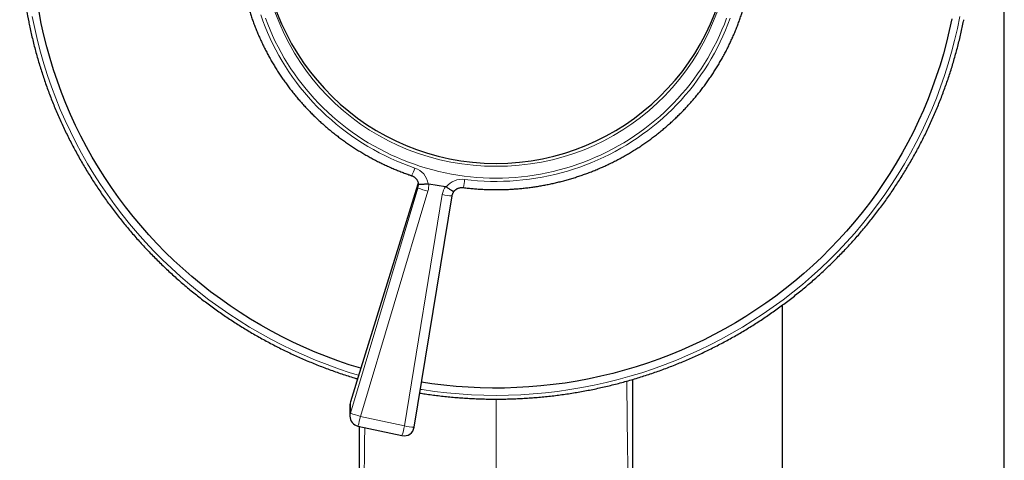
# Model space of a CAD drawing. Header units: millimetres. Extents: x 8 to 1018, y 12 to 2184.
# Tile 50 of 54: x 505 to 602, y 2054 to 2097. Entities that reach past the tile are written whole.
import ezdxf

# ---------------------------------------------------------------- set-up
doc = ezdxf.new("R2010")
doc.units = ezdxf.units.MM

msp = doc.modelspace()

# ---------------------------------------------------------------- linework, layer by layer
at = {"color": 7, "linetype": 'Continuous', "lineweight": 30}
for p, q in [((601.988, 1936.873), (601.988, 2120.497)), ((544.143, 2080.879), (538.506, 2062.713)), ((545.162, 2080.922), (545.209, 2080.92)), ((545.209, 2080.92), (546.865, 2080.65)), ((543.768, 2056.894), (547.509, 2079.711)), ((580.088, 2068.936), (580.088, 1940.898)), ((538.506, 2062.713), (537.48, 2059.409)), ((537.437, 2059.123), (537.437, 2057.996)), ((538.225, 2057.019), (542.569, 2056.078))]:
    msp.add_line(p, q, dxfattribs=at)
at = {"color": 8, "linetype": 'Continuous', "lineweight": 0}
for p, q in [((544.143, 2080.489), (544.143, 2080.879)), ((537.48, 2058.282), (544.143, 2080.489)), ((545.128, 2080.178), (538.465, 2057.971)), ((542.808, 2057.03), (546.55, 2079.847)), ((537.48, 2058.282), (537.48, 2059.409)), ((551.848, 2059.675), (551.848, 1960.309)), ((538.465, 2057.971), (542.808, 2057.03))]:
    msp.add_line(p, q, dxfattribs=at)
at = {"color": 8, "linetype": 'Continuous', "lineweight": 0, "flags": 128}
for points in [[(506.101, 2097.393), (506.339, 2096.22), (506.608, 2095.054), (506.908, 2093.895), (507.238, 2092.744), (507.599, 2091.603), (507.991, 2090.47), (508.413, 2089.349), (508.864, 2088.238), (509.345, 2087.14), (509.855, 2086.054), (510.393, 2084.981), (510.96, 2083.923), (511.556, 2082.88), (512.178, 2081.853), (512.828, 2080.841), (513.505, 2079.847), (514.208, 2078.871), (514.937, 2077.913), (515.691, 2076.974), (516.47, 2076.055), (517.273, 2075.156), (518.1, 2074.278), (518.949, 2073.421), (519.822, 2072.587), (520.716, 2071.775), (521.632, 2070.987), (522.569, 2070.222), (523.525, 2069.482), (524.501, 2068.767), (525.496, 2068.077), (526.508, 2067.413), (527.539, 2066.775), (528.585, 2066.163), (529.648, 2065.579), (530.726, 2065.022), (531.818, 2064.493), (532.925, 2063.993), (534.044, 2063.521), (535.175, 2063.078), (536.318, 2062.664), (537.471, 2062.28), (538.293, 2062.026)], [(528.636, 2097.588), (528.846, 2096.993), (529.071, 2096.405), (529.312, 2095.822), (529.569, 2095.246), (529.841, 2094.677), (530.128, 2094.114), (530.43, 2093.56), (530.747, 2093.013), (531.078, 2092.475), (531.423, 2091.945), (531.782, 2091.425), (532.156, 2090.913), (532.542, 2090.412), (532.942, 2089.921), (533.355, 2089.44), (533.78, 2088.97), (534.218, 2088.511), (534.668, 2088.063), (535.13, 2087.628), (535.604, 2087.204), (536.088, 2086.792), (536.583, 2086.393), (537.089, 2086.007), (537.605, 2085.635), (538.13, 2085.275), (538.665, 2084.929), (539.209, 2084.597), (539.762, 2084.279), (540.323, 2083.976), (540.892, 2083.687), (541.469, 2083.412), (542.052, 2083.153), (542.643, 2082.909), (543.239, 2082.68), (543.842, 2082.466)], [(551.848, 2081.472), (551.217, 2081.48), (550.586, 2081.505), (549.956, 2081.545), (549.327, 2081.602), (548.7, 2081.675), (548.075, 2081.764), (547.452, 2081.869), (546.833, 2081.99), (546.217, 2082.127), (545.605, 2082.279), (544.997, 2082.448), (544.394, 2082.631), (543.796, 2082.831), (543.204, 2083.045), (542.617, 2083.275), (542.037, 2083.52), (541.463, 2083.779), (540.897, 2084.053), (540.338, 2084.342), (539.787, 2084.645), (539.244, 2084.962), (538.71, 2085.293), (538.185, 2085.637), (537.669, 2085.995), (537.163, 2086.366), (536.668, 2086.749), (536.182, 2087.146), (535.707, 2087.555), (535.243, 2087.975), (534.791, 2088.408), (534.35, 2088.852), (533.922, 2089.307), (533.505, 2089.773), (533.102, 2090.25), (532.711, 2090.737), (532.333, 2091.233), (531.968, 2091.74), (531.617, 2092.255), (531.28, 2092.779), (530.958, 2093.312), (530.649, 2093.853), (530.355, 2094.402), (530.076, 2094.958), (529.811, 2095.521), (529.562, 2096.09), (529.328, 2096.666), (529.109, 2097.248)], [(544.381, 2060.636), (544.57, 2060.607), (545.776, 2060.435), (546.985, 2060.295), (548.198, 2060.185), (549.414, 2060.107), (550.631, 2060.06), (551.848, 2060.044), (553.066, 2060.06), (554.283, 2060.107), (555.499, 2060.185), (556.712, 2060.295), (557.921, 2060.435), (559.127, 2060.607), (560.327, 2060.809), (561.522, 2061.042), (562.71, 2061.306), (563.89, 2061.601), (565.063, 2061.925), (566.226, 2062.28), (567.379, 2062.664), (568.522, 2063.078), (569.653, 2063.521), (570.772, 2063.993), (571.879, 2064.493), (572.971, 2065.022), (574.049, 2065.579), (575.112, 2066.163), (576.158, 2066.775), (577.189, 2067.413), (578.201, 2068.077), (579.196, 2068.767), (580.172, 2069.482), (581.128, 2070.222), (582.065, 2070.987), (582.981, 2071.775), (583.875, 2072.587), (584.748, 2073.421), (585.597, 2074.278), (586.424, 2075.156), (587.227, 2076.055), (588.006, 2076.974), (588.76, 2077.913), (589.489, 2078.871), (590.192, 2079.847), (590.869, 2080.841), (591.519, 2081.853), (592.141, 2082.88), (592.737, 2083.923), (593.304, 2084.981), (593.842, 2086.054), (594.352, 2087.14), (594.833, 2088.238), (595.284, 2089.349), (595.706, 2090.47), (596.098, 2091.603), (596.459, 2092.744), (596.789, 2093.895), (597.089, 2095.054), (597.358, 2096.22), (597.596, 2097.393)], [(548.749, 2081.337), (549.385, 2081.265), (550.024, 2081.21), (550.663, 2081.171), (551.303, 2081.149), (551.944, 2081.143), (552.584, 2081.154), (553.224, 2081.181), (553.863, 2081.225), (554.501, 2081.285), (555.137, 2081.361), (555.771, 2081.454), (556.401, 2081.563), (557.029, 2081.688), (557.654, 2081.829), (558.274, 2081.986), (558.89, 2082.159), (559.501, 2082.348), (560.106, 2082.553), (560.707, 2082.773), (561.301, 2083.008), (561.888, 2083.259), (562.469, 2083.525), (563.042, 2083.805), (563.608, 2084.1), (564.166, 2084.41), (564.715, 2084.733), (565.255, 2085.071), (565.786, 2085.423), (566.308, 2085.788), (566.819, 2086.166), (567.321, 2086.558), (567.812, 2086.962), (568.292, 2087.378), (568.76, 2087.807), (569.217, 2088.248), (569.662, 2088.7), (570.095, 2089.164), (570.515, 2089.638), (570.923, 2090.124), (571.317, 2090.619), (571.698, 2091.125), (572.066, 2091.64), (572.419, 2092.164), (572.759, 2092.698), (573.084, 2093.239), (573.394, 2093.789), (573.69, 2094.347), (573.971, 2094.912), (574.236, 2095.485), (574.487, 2096.064), (574.721, 2096.649), (574.94, 2097.24)], [(574.588, 2097.248), (574.369, 2096.666), (574.135, 2096.09), (573.886, 2095.521), (573.621, 2094.958), (573.342, 2094.402), (573.048, 2093.853), (572.739, 2093.312), (572.417, 2092.779), (572.08, 2092.255), (571.729, 2091.74), (571.364, 2091.233), (570.986, 2090.737), (570.595, 2090.25), (570.192, 2089.773), (569.775, 2089.307), (569.347, 2088.852), (568.906, 2088.408), (568.454, 2087.975), (567.99, 2087.555), (567.515, 2087.146), (567.029, 2086.749), (566.534, 2086.366), (566.028, 2085.995), (565.512, 2085.637), (564.987, 2085.293), (564.453, 2084.962), (563.91, 2084.645), (563.359, 2084.342), (562.8, 2084.053), (562.234, 2083.779), (561.66, 2083.52), (561.08, 2083.275), (560.493, 2083.045), (559.901, 2082.831), (559.303, 2082.631), (558.7, 2082.448), (558.092, 2082.279), (557.48, 2082.127), (556.864, 2081.99), (556.245, 2081.869), (555.622, 2081.764), (554.997, 2081.675), (554.37, 2081.602), (553.741, 2081.545), (553.111, 2081.505), (552.48, 2081.48), (551.848, 2081.472)]]:
    msp.add_lwpolyline(points, dxfattribs=at)
at = {"color": 7, "linetype": 'Continuous', "lineweight": 30, "flags": 128}
for points in [[(538.506, 2062.713), (537.364, 2063.07), (536.232, 2063.457), (535.11, 2063.873), (534.001, 2064.317), (532.903, 2064.79), (531.818, 2065.291), (530.748, 2065.819), (529.691, 2066.375), (528.65, 2066.958), (527.625, 2067.568), (526.616, 2068.203), (525.624, 2068.864), (524.651, 2069.551), (523.696, 2070.262), (522.761, 2070.998), (521.845, 2071.757), (520.95, 2072.54), (520.076, 2073.345), (519.224, 2074.172), (518.394, 2075.022), (517.587, 2075.892), (516.804, 2076.782), (516.045, 2077.693), (515.31, 2078.622), (514.6, 2079.571), (513.916, 2080.537), (513.258, 2081.52), (512.626, 2082.52), (512.021, 2083.536), (511.444, 2084.567), (510.894, 2085.612), (510.372, 2086.672), (509.879, 2087.744), (509.414, 2088.828), (508.979, 2089.925), (508.572, 2091.032), (508.196, 2092.149), (507.849, 2093.275), (507.533, 2094.41), (507.247, 2095.553), (506.992, 2096.702), (506.767, 2097.858)], [(596.801, 2097.172), (596.558, 2096.02), (596.284, 2094.874), (595.98, 2093.736), (595.646, 2092.606), (595.281, 2091.485), (594.887, 2090.374), (594.464, 2089.273), (594.011, 2088.184), (593.529, 2087.107), (593.019, 2086.042), (592.48, 2084.991), (591.914, 2083.954), (591.32, 2082.932), (590.699, 2081.925), (590.052, 2080.935), (589.378, 2079.962), (588.679, 2079.006), (587.954, 2078.069), (587.205, 2077.151), (586.431, 2076.252), (585.634, 2075.373), (584.814, 2074.516), (583.971, 2073.679), (583.105, 2072.865), (582.219, 2072.073), (581.312, 2071.304), (580.384, 2070.559), (579.437, 2069.837), (578.471, 2069.141), (577.487, 2068.469), (576.485, 2067.823), (575.466, 2067.203), (574.432, 2066.609), (573.381, 2066.042), (572.316, 2065.503), (571.237, 2064.991), (570.145, 2064.506), (569.04, 2064.05), (567.923, 2063.623), (566.795, 2063.224), (565.657, 2062.855), (564.51, 2062.515), (563.354, 2062.204), (562.19, 2061.923), (561.019, 2061.673), (559.841, 2061.452), (558.658, 2061.262), (557.471, 2061.102), (556.279, 2060.973), (555.085, 2060.874), (553.888, 2060.806), (552.69, 2060.769), (551.492, 2060.763), (550.293, 2060.788), (549.096, 2060.843), (547.901, 2060.929), (546.708, 2061.046), (545.519, 2061.193), (544.498, 2061.345)], [(544.169, 2080.982), (544.168, 2080.976), (544.143, 2080.879)]]:
    msp.add_lwpolyline(points, dxfattribs=at)
at = {"color": 7, "linetype": 'Continuous', "lineweight": 30}
for centre, radius, start, end in [((550.164, 2105.81), 45.306, 179.30934, 191.34636), ((551.848, 2106.054), 23.128, 181.31307, 358.68693), ((538.402, 2059.123), 0.965, 162.74968, 179.99485), ((538.437, 2057.996), 1, 180, 257.77868), ((542.781, 2057.056), 1, 257.77868, 350.68681)]:
    msp.add_arc(centre, radius, start, end, dxfattribs=at)
at = {"color": 8, "linetype": 'Continuous', "lineweight": 0}
for centre, radius, start, end in [((551.652, 2105.583), 22.939, 183.39225, 270.49012), ((552.052, 2105.574), 22.93, 269.49043, 356.82595), ((541.004, 2083.228), 2.939, 328.89218, 344.96547), ((543.216, 2080.595), 1.972, 9.52084, 71.52176), ((548.493, 2079.335), 2.018, 82.71719, 140.42848), ((541.48, 2082.055), 7.304, 347.99173, 354.35668), ((550.349, 2098.381), 18.938, 250.87065, 253.99426), ((548.507, 2090.17), 10.507, 259.26916, 264.55459), ((538.402, 2057.996), 0.965, 162.74968, 179.99485), ((543.686, 2076.174), 18.938, 250.87065, 253.99426), ((531.449, 2059.228), 7.127, 341.94266, 349.8387), ((535.793, 2058.287), 7.127, 341.94266, 349.8387), ((544.765, 2067.353), 10.507, 259.26916, 264.55459)]:
    msp.add_arc(centre, radius, start, end, dxfattribs=at)
for centre, major_axis, ratio, start_param, end_param in [((543.187, 2080.784), (0.117, 1.04), 0.955109, 4.53384, 4.829552), ((543.214, 2080.758), (0.372, 1.994), 0.985516, 4.603814, 4.974405), ((548.523, 2079.525), (0.372, 1.994), 0.985516, 1.164363, 1.593062)]:
    msp.add_ellipse(centre, major_axis=major_axis, ratio=ratio, start_param=start_param, end_param=end_param, dxfattribs=at)
at = {"color": 7, "linetype": 'Continuous', "lineweight": 30}
msp.add_ellipse((543.187, 2080.784), major_axis=(0.117, 1.04), ratio=0.955109, start_param=4.829552, end_param=4.835454, dxfattribs=at)
for points, knots in [([(526.425, 2104.061), (526.427, 2104.016), (526.436, 2103.814), (526.462, 2103.456), (526.502, 2102.986), (526.552, 2102.516), (526.611, 2102.048), (526.678, 2101.581), (526.755, 2101.116), (526.841, 2100.651), (526.935, 2100.189), (527.038, 2099.728), (527.151, 2099.27), (527.272, 2098.813), (527.401, 2098.359), (527.54, 2097.907), (527.687, 2097.458), (527.843, 2097.012), (528.007, 2096.569), (528.18, 2096.129), (528.361, 2095.692), (528.55, 2095.258), (528.748, 2094.828), (528.954, 2094.402), (529.168, 2093.98), (529.39, 2093.562), (529.62, 2093.148), (529.858, 2092.738), (530.104, 2092.333), (530.358, 2091.932), (530.619, 2091.536), (530.888, 2091.146), (531.165, 2090.76), (531.448, 2090.379), (531.739, 2090.004), (532.037, 2089.634), (532.342, 2089.27), (532.655, 2088.911), (532.973, 2088.558), (533.299, 2088.211), (533.631, 2087.871), (533.97, 2087.536), (534.315, 2087.208), (534.667, 2086.887), (535.024, 2086.571), (535.387, 2086.263), (535.757, 2085.961), (536.132, 2085.667), (536.512, 2085.379), (536.898, 2085.098), (537.29, 2084.825), (537.686, 2084.559), (538.088, 2084.3), (538.495, 2084.049), (538.906, 2083.805), (539.322, 2083.569), (539.742, 2083.341), (540.167, 2083.12), (540.596, 2082.908), (541.029, 2082.703), (541.465, 2082.507), (541.906, 2082.319), (542.349, 2082.138), (542.797, 2081.967), (543.187, 2081.824), (543.429, 2081.741), (543.52, 2081.71)], [0, 0, 0, 0, 0.0045241, 0.0204198, 0.0363156, 0.0522115, 0.0681074, 0.0840033, 0.0998994, 0.1157955, 0.1316918, 0.1475881, 0.1634846, 0.1793813, 0.1952781, 0.2111751, 0.2270722, 0.2429695, 0.2588671, 0.2747648, 0.2906628, 0.306561, 0.3224594, 0.338358, 0.354257, 0.3701561, 0.3860556, 0.4019553, 0.4178553, 0.4337556, 0.4496562, 0.465557, 0.4814582, 0.4973596, 0.5132614, 0.5291635, 0.5450659, 0.5609686, 0.5768716, 0.5927749, 0.6086786, 0.6245825, 0.6404868, 0.6563914, 0.6722963, 0.6882014, 0.704107, 0.7200128, 0.7359189, 0.7518253, 0.767732, 0.7836389, 0.7995462, 0.8154538, 0.8313616, 0.8472697, 0.863178, 0.8790866, 0.8949955, 0.9109046, 0.9268139, 0.9427234, 0.9586332, 0.9745432, 0.9904534, 1, 1, 1, 1]), ([(548.625, 2080.535), (548.71, 2080.525), (548.954, 2080.495), (549.358, 2080.452), (549.836, 2080.411), (550.315, 2080.378), (550.795, 2080.354), (551.275, 2080.339), (551.755, 2080.333), (552.236, 2080.335), (552.716, 2080.347), (553.196, 2080.367), (553.675, 2080.397), (554.154, 2080.435), (554.632, 2080.482), (555.109, 2080.538), (555.585, 2080.603), (556.059, 2080.677), (556.532, 2080.759), (557.004, 2080.85), (557.473, 2080.95), (557.94, 2081.059), (558.406, 2081.176), (558.869, 2081.302), (559.329, 2081.436), (559.787, 2081.579), (560.242, 2081.731), (560.694, 2081.89), (561.143, 2082.058), (561.588, 2082.235), (562.03, 2082.419), (562.469, 2082.612), (562.903, 2082.813), (563.334, 2083.022), (563.761, 2083.239), (564.183, 2083.463), (564.601, 2083.696), (565.014, 2083.936), (565.423, 2084.184), (565.827, 2084.439), (566.226, 2084.702), (566.62, 2084.972), (567.008, 2085.25), (567.392, 2085.534), (567.769, 2085.826), (568.141, 2086.124), (568.507, 2086.429), (568.868, 2086.742), (569.222, 2087.06), (569.57, 2087.385), (569.911, 2087.717), (570.247, 2088.055), (570.575, 2088.399), (570.897, 2088.749), (571.213, 2089.105), (571.521, 2089.467), (571.822, 2089.834), (572.117, 2090.207), (572.404, 2090.585), (572.683, 2090.969), (572.956, 2091.357), (573.221, 2091.751), (573.478, 2092.149), (573.727, 2092.552), (573.969, 2092.96), (574.203, 2093.372), (574.429, 2093.789), (574.646, 2094.209), (574.856, 2094.633), (575.058, 2095.062), (575.251, 2095.493), (575.436, 2095.929), (575.612, 2096.368), (575.781, 2096.809), (575.94, 2097.254), (576.091, 2097.702), (576.234, 2098.153), (576.367, 2098.606), (576.492, 2099.061), (576.608, 2099.519), (576.716, 2099.979), (576.814, 2100.44), (576.904, 2100.904), (576.985, 2101.369), (577.057, 2101.835), (577.12, 2102.303), (577.173, 2102.772), (577.218, 2103.241), (577.253, 2103.712), (577.274, 2104.032), (577.28, 2104.195), (577.28, 2104.2)], [0, 0, 0, 0, 0.006128, 0.017551, 0.028975, 0.040399, 0.051822, 0.063246, 0.07467, 0.086094, 0.097518, 0.108942, 0.120366, 0.13179, 0.143213, 0.154637, 0.166061, 0.177485, 0.188909, 0.200332, 0.211756, 0.223179, 0.234603, 0.246026, 0.257449, 0.268872, 0.280295, 0.291718, 0.303141, 0.314564, 0.325986, 0.337408, 0.348831, 0.360253, 0.371675, 0.383096, 0.394518, 0.405939, 0.417361, 0.428782, 0.440202, 0.451623, 0.463044, 0.474464, 0.485884, 0.497304, 0.508723, 0.520143, 0.531562, 0.542981, 0.5544, 0.565818, 0.577237, 0.588655, 0.600073, 0.61149, 0.622908, 0.634325, 0.645742, 0.657158, 0.668575, 0.679991, 0.691407, 0.702823, 0.714239, 0.725654, 0.737069, 0.748484, 0.759899, 0.771314, 0.782728, 0.794143, 0.805557, 0.81697, 0.828384, 0.839798, 0.851211, 0.862624, 0.874038, 0.88545, 0.896863, 0.908276, 0.919689, 0.931101, 0.942514, 0.953926, 0.965338, 0.97675, 0.988163, 0.999575, 1, 1, 1, 1]), ([(544.322, 2060.271), (544.5, 2060.243), (544.893, 2060.181), (545.503, 2060.096), (546.15, 2060.014), (546.798, 2059.94), (547.447, 2059.876), (548.097, 2059.82), (548.748, 2059.774), (549.399, 2059.736), (550.051, 2059.707), (550.703, 2059.687), (551.355, 2059.676), (552.008, 2059.673), (552.66, 2059.68), (553.312, 2059.696), (553.964, 2059.72), (554.616, 2059.753), (555.267, 2059.795), (555.917, 2059.846), (556.567, 2059.906), (557.216, 2059.975), (557.863, 2060.053), (558.51, 2060.139), (559.155, 2060.234), (559.799, 2060.338), (560.441, 2060.451), (561.081, 2060.572), (561.72, 2060.703), (562.357, 2060.842), (562.992, 2060.989), (563.625, 2061.145), (564.255, 2061.31), (564.883, 2061.484), (565.509, 2061.666), (566.132, 2061.856), (566.752, 2062.055), (567.369, 2062.262), (567.984, 2062.478), (568.595, 2062.702), (569.203, 2062.935), (569.807, 2063.175), (570.408, 2063.424), (571.006, 2063.681), (571.6, 2063.946), (572.19, 2064.22), (572.776, 2064.501), (573.358, 2064.79), (573.936, 2065.087), (574.51, 2065.392), (575.079, 2065.705), (575.644, 2066.026), (576.204, 2066.354), (576.76, 2066.69), (577.311, 2067.033), (577.857, 2067.384), (578.398, 2067.742), (578.933, 2068.108), (579.464, 2068.48), (579.989, 2068.86), (580.509, 2069.248), (581.023, 2069.642), (581.532, 2070.043), (582.035, 2070.451), (582.532, 2070.866), (583.023, 2071.287), (583.508, 2071.716), (583.987, 2072.151), (584.46, 2072.592), (584.927, 2073.04), (585.387, 2073.494), (585.84, 2073.954), (586.288, 2074.42), (586.728, 2074.893), (587.162, 2075.371), (587.589, 2075.855), (588.009, 2076.345), (588.422, 2076.841), (588.828, 2077.343), (589.227, 2077.849), (589.619, 2078.362), (590.004, 2078.879), (590.381, 2079.402), (590.75, 2079.929), (591.113, 2080.462), (591.467, 2081), (591.814, 2081.542), (592.154, 2082.089), (592.485, 2082.641), (592.809, 2083.197), (593.125, 2083.758), (593.433, 2084.322), (593.732, 2084.891), (594.024, 2085.464), (594.308, 2086.041), (594.583, 2086.622), (594.85, 2087.206), (595.109, 2087.794), (595.36, 2088.385), (595.602, 2088.98), (595.836, 2089.578), (596.061, 2090.179), (596.278, 2090.783), (596.486, 2091.39), (596.686, 2092), (596.877, 2092.612), (597.059, 2093.227), (597.233, 2093.845), (597.397, 2094.465), (597.553, 2095.087), (597.701, 2095.711), (597.839, 2096.337), (597.935, 2096.797), (597.983, 2097.05), (597.992, 2097.092)], [0, 0, 0, 0, 0.007488, 0.016495, 0.025502, 0.034509, 0.043516, 0.052524, 0.061531, 0.070538, 0.079545, 0.088552, 0.097559, 0.106566, 0.115574, 0.124581, 0.133588, 0.142595, 0.151602, 0.160609, 0.169616, 0.178624, 0.187631, 0.196638, 0.205645, 0.214652, 0.223659, 0.232666, 0.241673, 0.25068, 0.259687, 0.268695, 0.277702, 0.286709, 0.295716, 0.304723, 0.313729, 0.322736, 0.331743, 0.34075, 0.349757, 0.358764, 0.367771, 0.376778, 0.385784, 0.394791, 0.403798, 0.412805, 0.421811, 0.430818, 0.439825, 0.448831, 0.457838, 0.466844, 0.475851, 0.484857, 0.493864, 0.50287, 0.511877, 0.520883, 0.529889, 0.538896, 0.547902, 0.556908, 0.565914, 0.574921, 0.583927, 0.592933, 0.601939, 0.610945, 0.619951, 0.628957, 0.637963, 0.646969, 0.655974, 0.66498, 0.673986, 0.682992, 0.691997, 0.701003, 0.710009, 0.719014, 0.72802, 0.737025, 0.746031, 0.755036, 0.764042, 0.773047, 0.782052, 0.791058, 0.800063, 0.809068, 0.818073, 0.827079, 0.836084, 0.845089, 0.854094, 0.863099, 0.872104, 0.881109, 0.890114, 0.899119, 0.908124, 0.917129, 0.926133, 0.935138, 0.944143, 0.953148, 0.962153, 0.971157, 0.980162, 0.989167, 0.998171, 1, 1, 1, 1]), ([(505.745, 2096.895), (505.76, 2096.816), (505.817, 2096.527), (505.925, 2096.03), (506.067, 2095.405), (506.219, 2094.782), (506.379, 2094.161), (506.548, 2093.543), (506.726, 2092.926), (506.913, 2092.313), (507.108, 2091.701), (507.312, 2091.093), (507.524, 2090.487), (507.745, 2089.885), (507.974, 2089.285), (508.212, 2088.689), (508.459, 2088.096), (508.713, 2087.506), (508.976, 2086.92), (509.247, 2086.337), (509.527, 2085.758), (509.815, 2085.183), (510.11, 2084.612), (510.414, 2084.046), (510.726, 2083.483), (511.045, 2082.925), (511.373, 2082.371), (511.708, 2081.821), (512.051, 2081.276), (512.402, 2080.736), (512.76, 2080.201), (513.126, 2079.671), (513.5, 2079.145), (513.88, 2078.625), (514.268, 2078.11), (514.664, 2077.601), (515.066, 2077.097), (515.476, 2076.598), (515.892, 2076.105), (516.316, 2075.618), (516.746, 2075.137), (517.183, 2074.661), (517.627, 2074.192), (518.077, 2073.728), (518.534, 2073.271), (518.998, 2072.82), (519.467, 2072.375), (519.943, 2071.937), (520.425, 2071.506), (520.913, 2071.081), (521.407, 2070.662), (521.907, 2070.251), (522.413, 2069.846), (522.924, 2069.448), (523.441, 2069.058), (523.964, 2068.674), (524.492, 2068.297), (525.025, 2067.928), (525.563, 2067.566), (526.106, 2067.212), (526.655, 2066.864), (527.208, 2066.525), (527.766, 2066.193), (528.328, 2065.868), (528.895, 2065.551), (529.467, 2065.242), (530.043, 2064.941), (530.623, 2064.648), (531.207, 2064.363), (531.795, 2064.085), (532.387, 2063.816), (532.982, 2063.555), (533.582, 2063.302), (534.185, 2063.057), (534.791, 2062.82), (535.4, 2062.592), (536.013, 2062.372), (536.629, 2062.16), (537.248, 2061.957), (537.765, 2061.794), (538.078, 2061.701), (538.182, 2061.67)], [0, 0, 0, 0, 0.004858, 0.017697, 0.030536, 0.043374, 0.056213, 0.069052, 0.081891, 0.09473, 0.107569, 0.120408, 0.133247, 0.146086, 0.158925, 0.171765, 0.184604, 0.197443, 0.210282, 0.223122, 0.235961, 0.248801, 0.26164, 0.274479, 0.287319, 0.300159, 0.312998, 0.325838, 0.338678, 0.351517, 0.364357, 0.377197, 0.390037, 0.402877, 0.415717, 0.428557, 0.441397, 0.454237, 0.467078, 0.479918, 0.492758, 0.505599, 0.518439, 0.53128, 0.54412, 0.556961, 0.569801, 0.582642, 0.595483, 0.608324, 0.621165, 0.634005, 0.646846, 0.659687, 0.672528, 0.68537, 0.698211, 0.711052, 0.723893, 0.736734, 0.749576, 0.762417, 0.775259, 0.7881, 0.800942, 0.813783, 0.826625, 0.839466, 0.852308, 0.86515, 0.877992, 0.890833, 0.903675, 0.916517, 0.929359, 0.942201, 0.955043, 0.967885, 0.980727, 0.993569, 1, 1, 1, 1]), ([(543.52, 2081.71), (543.531, 2081.706), (543.571, 2081.692), (543.639, 2081.662), (543.721, 2081.618), (543.798, 2081.566), (543.869, 2081.508), (543.935, 2081.443), (543.994, 2081.373), (544.046, 2081.297), (544.091, 2081.217), (544.127, 2081.133), (544.156, 2081.046), (544.173, 2080.97), (544.179, 2080.923), (544.181, 2080.907)], [0, 0, 0, 0, 0.03144, 0.113545, 0.195811, 0.278348, 0.361203, 0.44442, 0.528034, 0.61207, 0.696537, 0.781428, 0.866717, 0.952356, 1, 1, 1, 1]), ([(544.179, 2080.919), (544.181, 2080.907), (544.185, 2080.868), (544.186, 2080.828), (544.186, 2080.801)], [0, 0, 0, 0, 0.308709, 1, 1, 1, 1]), ([(544.181, 2080.915), (544.182, 2080.911), (544.184, 2080.904), (544.205, 2080.893), (544.247, 2080.883), (544.322, 2080.875), (544.422, 2080.872), (544.541, 2080.873), (544.68, 2080.879), (544.832, 2080.889), (544.994, 2080.903), (545.105, 2080.915), (545.162, 2080.922)], [0, 0, 0, 0, 0.061797, 0.1319, 0.239022, 0.349196, 0.456051, 0.565987, 0.67294, 0.783, 0.88995, 1, 1, 1, 1]), ([(546.865, 2080.65), (546.884, 2080.646), (546.91, 2080.639), (546.931, 2080.625), (546.938, 2080.621)], [0, 0, 0, 0, 0.709716, 1, 1, 1, 1]), ([(546.938, 2080.621), (546.982, 2080.588), (547.072, 2080.523), (547.2, 2080.434), (547.321, 2080.352), (547.429, 2080.282), (547.522, 2080.225), (547.597, 2080.184), (547.653, 2080.157), (547.682, 2080.151), (547.693, 2080.151), (547.693, 2080.155), (547.693, 2080.155)], [0, 0, 0, 0, 0.113923, 0.231145, 0.345069, 0.462303, 0.576133, 0.693252, 0.80733, 0.924674, 0.998064, 1, 1, 1, 1]), ([(547.693, 2080.155), (547.697, 2080.16), (547.72, 2080.189), (547.766, 2080.24), (547.834, 2080.304), (547.908, 2080.361), (547.987, 2080.411), (548.07, 2080.453), (548.157, 2080.488), (548.247, 2080.515), (548.339, 2080.533), (548.432, 2080.543), (548.528, 2080.545), (548.592, 2080.538), (548.625, 2080.535)], [0, 0, 0, 0, 0.019412, 0.1098, 0.199851, 0.289455, 0.378642, 0.467453, 0.555938, 0.644151, 0.732149, 0.819992, 0.907741, 1, 1, 1, 1]), ([(547.509, 2079.711), (547.512, 2079.723), (547.519, 2079.767), (547.538, 2079.842), (547.57, 2079.935), (547.611, 2080.023), (547.653, 2080.097), (547.682, 2080.139), (547.694, 2080.155)], [0, 0, 0, 0, 0.076145, 0.277764, 0.47916, 0.680127, 0.880548, 1, 1, 1, 1]), ([(565.348, 1944.453), (565.348, 1944.477), (565.348, 1944.754), (565.348, 1945.272), (565.348, 1945.993), (565.347, 1946.676), (565.347, 1947.322), (565.347, 1947.93), (565.347, 1948.485), (565.347, 1948.991), (565.347, 1949.448), (565.347, 1949.873), (565.347, 1950.266), (565.347, 1950.628), (565.347, 1950.957), (565.347, 1951.255), (565.347, 1951.52), (565.347, 1951.753), (565.347, 1951.955), (565.347, 1952.124), (565.347, 1952.26), (565.347, 1952.363), (565.347, 1952.445), (565.347, 1952.519), (565.347, 1952.597), (565.347, 1952.722), (565.347, 1952.903), (565.347, 1953.149), (565.347, 1953.426), (565.347, 1953.733), (565.347, 1954.099), (565.347, 1954.519), (565.347, 1954.992), (565.347, 1955.548), (565.347, 1956.191), (565.347, 1956.928), (565.347, 1957.7), (565.347, 1958.508), (565.347, 1959.345), (565.347, 1960.212), (565.347, 1961.108), (565.347, 1962.029), (565.347, 1963.925), (565.347, 1966.791), (565.347, 1970.63), (565.347, 1974.487), (565.347, 1977.382), (565.347, 1979.298), (565.347, 1980.221), (565.346, 1981.112), (565.346, 1981.972), (565.346, 1982.797), (565.346, 1983.586), (565.346, 1984.34), (565.346, 1985.064), (565.346, 1985.758), (565.346, 1986.422), (565.346, 1987.056), (565.346, 1987.66), (565.346, 1988.196), (565.346, 1988.676), (565.346, 1989.118), (565.346, 1989.575), (565.346, 1990.103), (565.346, 1990.706), (565.346, 1991.39), (565.346, 1992.107), (565.346, 1992.859), (565.346, 1993.645), (565.346, 1994.464), (565.346, 1995.293), (565.346, 1996.128), (565.346, 1996.969), (565.346, 1997.838), (565.346, 1998.734), (565.346, 1999.644), (565.346, 2000.595), (565.346, 2001.57), (565.346, 2002.563), (565.346, 2003.527), (565.346, 2004.463), (565.346, 2005.369), (565.346, 2006.23), (565.346, 2007.048), (565.346, 2007.822), (565.346, 2008.571), (565.346, 2009.294), (565.346, 2009.992), (565.346, 2010.663), (565.346, 2011.309), (565.346, 2011.933), (565.346, 2012.552), (565.346, 2013.25), (565.346, 2014.046), (565.346, 2014.944), (565.345, 2015.867), (565.345, 2016.814), (565.345, 2017.782), (565.345, 2018.788), (565.345, 2019.751), (565.345, 2020.669), (565.345, 2021.535), (565.345, 2022.42), (565.345, 2023.721), (565.345, 2025.421), (565.345, 2027.506), (565.345, 2029.604), (565.345, 2031.713), (565.345, 2033.358), (565.345, 2034.503), (565.345, 2035.157), (565.345, 2035.808), (565.345, 2036.464), (565.345, 2037.134), (565.345, 2037.831), (565.345, 2038.559), (565.345, 2039.316), (565.345, 2040.104), (565.345, 2040.918), (565.345, 2041.756), (565.345, 2042.618), (565.345, 2043.51), (565.345, 2044.437), (565.345, 2045.399), (565.345, 2046.397), (565.345, 2047.426), (565.345, 2048.485), (565.345, 2049.567), (565.345, 2050.673), (565.345, 2051.801), (565.345, 2052.959), (565.345, 2054.154), (565.345, 2055.388), (565.345, 2056.659), (565.345, 2057.962), (565.345, 2059.294), (565.345, 2060.517), (565.345, 2061.296), (565.345, 2061.62)], [0, 0, 0, 0, 0.0006191, 0.0070959, 0.0132507, 0.0190832, 0.0245929, 0.0297795, 0.0346426, 0.0388161, 0.0427173, 0.046346, 0.0497022, 0.0527857, 0.0555963, 0.058134, 0.0603986, 0.0623902, 0.0641086, 0.0655539, 0.0667259, 0.0675806, 0.068207, 0.0688169, 0.0694797, 0.0701954, 0.0720189, 0.0741159, 0.0764863, 0.0791302, 0.0819787, 0.0858537, 0.0898908, 0.0940899, 0.1000774, 0.1063662, 0.1129566, 0.1198483, 0.1270416, 0.1343998, 0.1420487, 0.1499778, 0.1579905, 0.1906053, 0.2233727, 0.2562917, 0.2893584, 0.2974977, 0.3053711, 0.3129787, 0.3203205, 0.3273966, 0.3340877, 0.3405226, 0.3467013, 0.3526238, 0.3582902, 0.3637004, 0.3688545, 0.3737525, 0.3774253, 0.3811535, 0.3850534, 0.3891253, 0.3946699, 0.4005045, 0.406629, 0.4130433, 0.4197476, 0.4267418, 0.4340258, 0.4409574, 0.4481325, 0.4555511, 0.463213, 0.4710821, 0.4788399, 0.4875654, 0.4960433, 0.5042737, 0.5122564, 0.5199916, 0.5274791, 0.5343119, 0.5409245, 0.5473169, 0.553489, 0.559441, 0.5651726, 0.570684, 0.5759751, 0.5811595, 0.5865271, 0.5938551, 0.6015223, 0.6095289, 0.6174884, 0.6257575, 0.6343364, 0.6432253, 0.6504271, 0.6578205, 0.6654057, 0.6730762, 0.6911436, 0.7089332, 0.7264441, 0.7448556, 0.7629463, 0.7685656, 0.774153, 0.7797086, 0.7852372, 0.790928, 0.7968776, 0.803086, 0.8095531, 0.8162791, 0.8232639, 0.8303758, 0.8377375, 0.8453488, 0.8532098, 0.8614702, 0.8699895, 0.8787677, 0.8878047, 0.8971007, 0.9064826, 0.9161142, 0.9259956, 0.9361267, 0.946722, 0.9575774, 0.9686927, 0.9800681, 0.9917035, 1, 1, 1, 1]), ([(538.352, 2056.992), (538.352, 2056.856), (538.352, 2056.292), (538.352, 2055.311), (538.352, 2054.059), (538.352, 2052.819), (538.352, 2051.593), (538.352, 2050.382), (538.352, 2049.204), (538.352, 2048.061), (538.352, 2046.952), (538.352, 2045.877), (538.352, 2044.836), (538.352, 2043.829), (538.352, 2042.856), (538.351, 2041.918), (538.351, 2041.013), (538.351, 2040.158), (538.351, 2039.352), (538.351, 2038.593), (538.351, 2037.864), (538.351, 2037.166), (538.351, 2036.16), (538.351, 2034.83), (538.351, 2033.157), (538.351, 2031.461), (538.351, 2029.741), (538.351, 2027.997), (538.351, 2026.229), (538.351, 2024.437), (538.351, 2022.897), (538.351, 2021.625), (538.351, 2020.64), (538.351, 2019.684), (538.351, 2018.756), (538.351, 2017.858), (538.351, 2016.989), (538.351, 2016.148), (538.351, 2015.392), (538.351, 2014.716), (538.351, 2014.116), (538.351, 2013.534), (538.351, 2012.971), (538.351, 2012.423), (538.351, 2011.883), (538.351, 2011.337), (538.351, 2010.706), (538.351, 2009.985), (538.351, 2009.167), (538.351, 2008.314), (538.351, 2007.425), (538.351, 2006.501), (538.351, 2005.561), (538.351, 2004.607), (538.351, 2003.639), (538.351, 2002.639), (538.351, 2001.609), (538.351, 2000.649), (538.351, 1999.767), (538.351, 1998.976), (538.351, 1998.193), (538.351, 1997.429), (538.351, 1996.686), (538.351, 1995.965), (538.351, 1995.265), (538.351, 1994.531), (538.351, 1993.767), (538.351, 1992.978), (538.351, 1992.223), (538.351, 1991.502), (538.351, 1990.85), (538.351, 1990.263), (538.351, 1989.74), (538.351, 1989.239), (538.351, 1988.759), (538.351, 1988.285), (538.351, 1987.77), (538.351, 1987.201), (538.351, 1986.575), (538.351, 1985.918), (538.351, 1985.226), (538.351, 1984.5), (538.351, 1983.739), (538.351, 1982.947), (538.351, 1982.123), (538.351, 1981.333), (538.351, 1980.579), (538.35, 1979.867), (538.35, 1979.135), (538.35, 1978.386), (538.35, 1976.745), (538.35, 1974.223), (538.35, 1970.522), (538.35, 1966.532), (538.35, 1963.395), (538.35, 1961.42), (538.35, 1960.61), (538.35, 1959.825), (538.35, 1959.067), (538.35, 1958.336), (538.35, 1957.632), (538.35, 1956.956), (538.35, 1956.328), (538.35, 1955.746), (538.35, 1955.209), (538.35, 1954.694), (538.35, 1954.201), (538.35, 1953.784), (538.35, 1953.446), (538.35, 1953.188), (538.35, 1952.956), (538.35, 1952.752), (538.35, 1952.574), (538.35, 1952.431), (538.35, 1952.3), (538.35, 1952.159), (538.35, 1951.98), (538.35, 1951.761), (538.35, 1951.504), (538.35, 1951.214), (538.35, 1950.894), (538.35, 1950.544), (538.35, 1950.16), (538.35, 1949.741), (538.35, 1949.288), (538.35, 1948.8), (538.35, 1948.278), (538.35, 1947.722), (538.35, 1947.131), (538.35, 1946.51), (538.349, 1945.859), (538.349, 1945.178), (538.349, 1944.706), (538.349, 1944.46), (538.349, 1944.453)], [0, 0, 0, 0, 0.003626, 0.015027, 0.026153, 0.037002, 0.048071, 0.058837, 0.0693, 0.07946, 0.089316, 0.09887, 0.10812, 0.117067, 0.125711, 0.134052, 0.142089, 0.149824, 0.156839, 0.163584, 0.17006, 0.176267, 0.182204, 0.19686, 0.211722, 0.226796, 0.242082, 0.257579, 0.273288, 0.289206, 0.305335, 0.314343, 0.323098, 0.331595, 0.339834, 0.347816, 0.355541, 0.363009, 0.37022, 0.375705, 0.381033, 0.386202, 0.391212, 0.396064, 0.400784, 0.405619, 0.41063, 0.417586, 0.424856, 0.432439, 0.440335, 0.448545, 0.457068, 0.465391, 0.473993, 0.482873, 0.492031, 0.501468, 0.508451, 0.515555, 0.522536, 0.529326, 0.535927, 0.542338, 0.548558, 0.554589, 0.5619, 0.568911, 0.575622, 0.582032, 0.588141, 0.593003, 0.597656, 0.6021, 0.606336, 0.610455, 0.614745, 0.620048, 0.625618, 0.631454, 0.637557, 0.644045, 0.650809, 0.65785, 0.665168, 0.672762, 0.678923, 0.685255, 0.691757, 0.698431, 0.705225, 0.735506, 0.765665, 0.803872, 0.84188, 0.849301, 0.856518, 0.863495, 0.87023, 0.876724, 0.882976, 0.888987, 0.894757, 0.899721, 0.904492, 0.909069, 0.913453, 0.917641, 0.920178, 0.922475, 0.924531, 0.926348, 0.927924, 0.929263, 0.930167, 0.931418, 0.933014, 0.934956, 0.937243, 0.939876, 0.942675, 0.945781, 0.949194, 0.952913, 0.956939, 0.961272, 0.96591, 0.970854, 0.976104, 0.98166, 0.987413, 0.99346, 0.9998, 1, 1, 1, 1])]:
    msp.add_open_spline(points, degree=3, knots=knots, dxfattribs=at)
at = {"color": 8, "linetype": 'Continuous', "lineweight": 0}
for points, knots in [([(564.737, 2061.445), (564.793, 2057.331), (564.907, 2048.817), (565.029, 2035.905), (565.123, 2022.708), (565.197, 2009.511), (565.258, 1994.952), (565.304, 1979.031), (565.332, 1961.748), (565.34, 1950.227), (565.345, 1944.466)], [0, 0, 0, 0, 0.105521, 0.218338, 0.331156, 0.443973, 0.55679, 0.704527, 0.852263, 1, 1, 1, 1]), ([(538.901, 2056.873), (538.867, 2054.282), (538.774, 2047.293), (538.668, 2035.905), (538.574, 2022.708), (538.5, 2009.511), (538.439, 1994.952), (538.393, 1979.031), (538.365, 1961.748), (538.357, 1950.227), (538.352, 1944.466)], [0, 0, 0, 0, 0.0691363, 0.1865425, 0.3039488, 0.4213551, 0.5387613, 0.6925075, 0.8462538, 1, 1, 1, 1])]:
    msp.add_open_spline(points, degree=3, knots=knots, dxfattribs=at)

doc.saveas('drawing.dxf')
